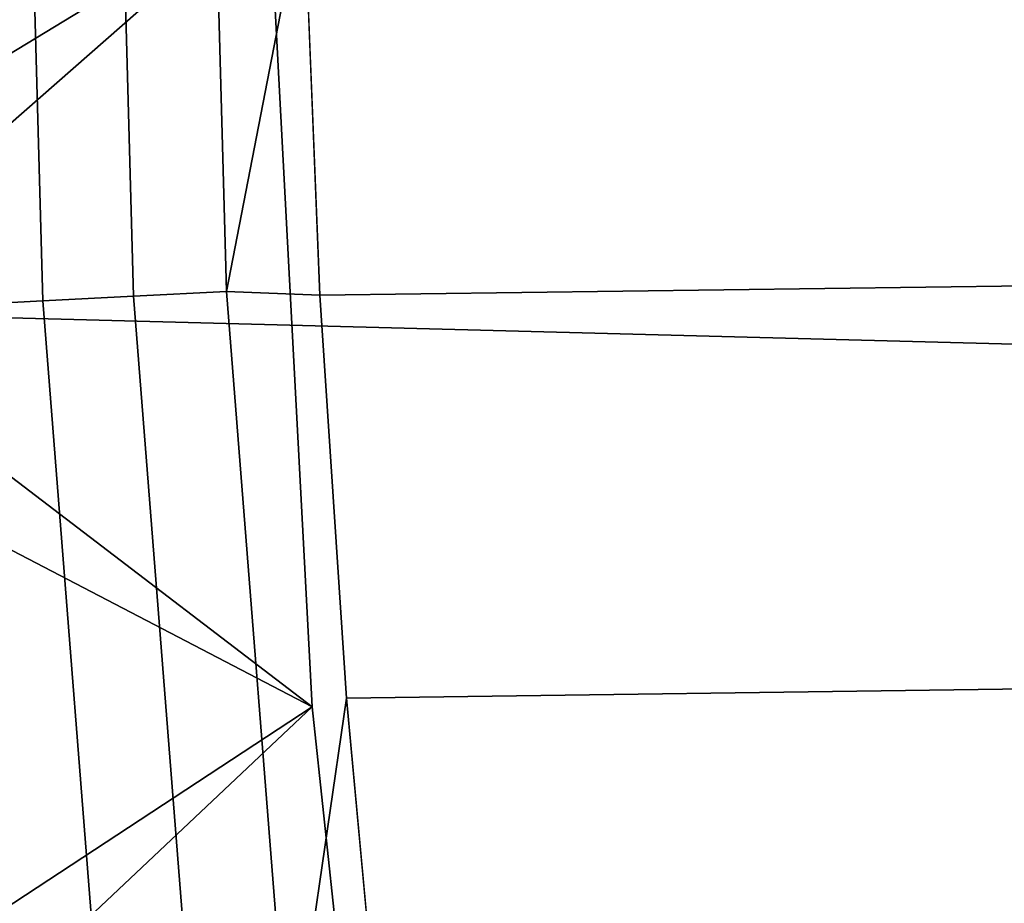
# Model space of a CAD drawing. Header units: metres. Extents: x -22 to 244, y -22 to 22.
# Tile 27 of 146: x -20.67 to -19.36, y -1.89 to -0.71. Entities that reach past the tile are written whole.
import ezdxf

# ---------------------------------------------------------------- set-up
doc = ezdxf.new("R2010")
doc.units = ezdxf.units.M
doc.layers.add('solid_10_151_113_XXX', color=7, linetype='CONTINUOUS')

msp = doc.modelspace()

# ---------------------------------------------------------------- linework, layer by layer
at = {"layer": 'solid_10_151_113_XXX'}
for points in [[(20.971338, -1.096738, 0.5), (-21, 0, 0.5), (-20.971338, 1.096738, 0.5), (21, 0, 0.5)], [(-21.271168, -1.107795, 213.25), (-21.299999, 0, 213.25), (-20.339174, 0.541647, 213.25), (-20.339174, -0.541647, 213.25)], [(-20.339178, -0.54155, 212.800003), (-21, 0, 212.800003), (-20.971338, -1.096733, 212.800003)], [(20.885258, -2.192224, 0.5), (-20.971336, -1.096752, 0.5), (-21, 0, 0.5), (20.971338, -1.096738, 0.5)], [(-20.641178, -1.081758, 269.891693), (-20.67082, 0, 269.891266), (-20.786936, 0, 269.846771), (-20.758448, -1.087904, 269.846771)], [(-20.519859, -1.0754, 269.924103), (-20.549494, 0, 269.923767), (-20.67082, 0, 269.891266), (-20.641178, -1.081758, 269.891693)], [(-20.395819, -1.0689, 269.943604), (-20.425434, 0, 269.94342), (-20.549494, 0, 269.923767), (-20.519859, -1.0754, 269.924103)], [(-20.425434, 0, 269.94342), (-20.395819, -1.0689, 269.943604), (-20.292912, -0.536869, 269.950012), (-20.299999, 0, 269.950012)], [(-20.271559, -1.074082, 269.950012), (20.292912, -0.536871, 269.950012), (20.299999, 0, 269.950012), (-20.292912, -0.536869, 269.950012)], [(-20.395819, -1.0689, 269.943604), (-20.271559, -1.074082, 269.950012), (-20.292912, -0.536869, 269.950012)], [(-20.235935, -1.611528, 269.950012), (20.271559, -1.074087, 269.950012), (20.292912, -0.536871, 269.950012), (-20.271559, -1.074082, 269.950012)], [(-21.271168, -1.107795, 213.25), (-20.339174, -0.541647, 213.25), (-20.281521, -1.623372, 213.25)], [(-20.281523, -1.623367, 212.800003), (-20.339178, -0.54155, 212.800003), (-20.971338, -1.096733, 212.800003)], [(-20.281521, -1.623372, 213.25), (-20.339174, -0.541647, 213.25), (-20.339178, -0.54155, 212.800003), (-20.281523, -1.623367, 212.800003)], [(-20.435455, -2.147853, 269.924103), (-20.519859, -1.0754, 269.924103), (-20.641178, -1.081758, 269.891693), (-20.556276, -2.160552, 269.891693)], [(-20.311926, -2.134869, 269.943604), (-20.395819, -1.0689, 269.943604), (-20.519859, -1.0754, 269.924103), (-20.435455, -2.147853, 269.924103)], [(-20.395819, -1.0689, 269.943604), (-20.311926, -2.134869, 269.943604), (-20.235935, -1.611528, 269.950012), (-20.271559, -1.074082, 269.950012)], [(-20.185984, -2.148493, 269.950012), (20.235933, -1.611535, 269.950012), (20.271559, -1.074087, 269.950012), (-20.235935, -1.611528, 269.950012)], [(-20.556276, -2.160552, 269.891693), (-20.641178, -1.081758, 269.891693), (-20.758448, -1.087904, 269.846771), (-20.673063, -2.172827, 269.846771)], [(-20.281523, -1.623367, 212.800003), (-20.971338, -1.096733, 212.800003), (-20.885258, -2.192219, 212.800003)], [(20.741865, -3.282506, 0.5), (-20.885252, -2.192265, 0.5), (-20.971336, -1.096752, 0.5), (20.885258, -2.192224, 0.5)], [(-21.218229, -2.193304, 213.252457), (-21.271168, -1.107795, 213.25), (-20.281521, -1.623372, 213.25), (-21.184401, -2.216099, 213.25)], [(-20.311926, -2.134869, 269.943604), (-20.185984, -2.148493, 269.950012), (-20.235935, -1.611528, 269.950012)], [(-20.121714, -2.684484, 269.950012), (20.185982, -2.148501, 269.950012), (20.235933, -1.611535, 269.950012), (-20.185984, -2.148493, 269.950012)], [(-21.184401, -2.216099, 213.25), (-20.281521, -1.623372, 213.25), (-20.166382, -2.700462, 213.25)], [(-20.281523, -1.623367, 212.800003), (-20.885258, -2.192219, 212.800003), (-20.741867, -3.282503, 212.800003), (-20.166376, -2.70048, 212.800003)], [(-20.166382, -2.700462, 213.25), (-20.281521, -1.623372, 213.25), (-20.281523, -1.623367, 212.800003), (-20.166376, -2.70048, 212.800003)]]:
    msp.add_3dface(points, dxfattribs=at)

doc.saveas('drawing.dxf')
